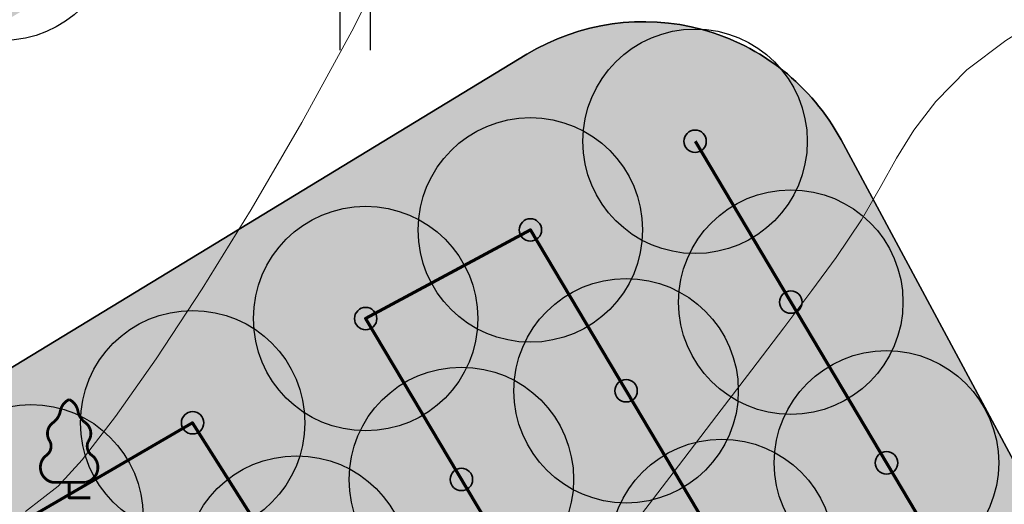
# Model space of a CAD drawing. Header units: millimetres. Extents: x -76021 to 1074922, y 19208 to 400534.
# Tile 39 of 108: x 164074 to 177236, y 192560 to 199033. Entities that reach past the tile are written whole.
import ezdxf

# ---------------------------------------------------------------- set-up
doc = ezdxf.new("R2010")
doc.units = ezdxf.units.MM
for name, color, linetype in [('(004) Точки рельефа', 7, 'Continuous'), ('(022) Возд. Линии', 7, 'Continuous'), ('(031) Горизонтали', 42, 'Continuous'), ('(036) Растительность', 7, 'Continuous'), ('(038) Деревья', 7, 'Continuous')]:
    doc.layers.add(name, color=color, linetype=linetype)
doc.layers.add('В3', color=5, linetype='производственный водопровод', lineweight=50)
doc.styles.get("Standard").update_dxf_attribs({"font": 'arial.ttf'})
doc.linetypes.add('производственный водопровод', pattern='A,5,-0.5,["В3",Standard,S=0.7,R=0,X=0,Y=-0.35],-2', length=7.5)

# ---------------------------------------------------------------- blocks, each defined once
blk = doc.blocks.new('I04010')
for p, q in [((-0.4122729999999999, 0.0071460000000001), (-0.4122729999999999, 1.207145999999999)), ((0.3877269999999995, 1.207145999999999), (0.3877269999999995, 0.0071460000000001))]:
    blk.add_line(p, q)
blk = doc.blocks.new('karagach-flat-81')
at = {"layer": '(038) Деревья', "const_width": 0.03750000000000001}
for points in [[(0, 1.3125, 0.2460341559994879), (-0.1171049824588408, 1.159285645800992, 0.4890786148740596)], [(0, 1.3125, -0.2460341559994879), (0.1171049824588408, 1.159285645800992, -0.4890786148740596)], [(-0.207997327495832, 1.009319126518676, 0.1815668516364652), (-0.1171049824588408, 1.159285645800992, 0.3030035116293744)], [(0.207997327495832, 1.009319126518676, -0.1815668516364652), (0.1171049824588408, 1.159285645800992, -0.3030035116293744)], [(-0.207997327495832, 1.009319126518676, 0.4308529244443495), (-0.2554195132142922, 0.7527973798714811, 0.5482763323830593)], [(0.207997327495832, 1.009319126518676, -0.4308529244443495), (0.2554195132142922, 0.7527973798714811, -0.5482763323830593)], [(-0.314697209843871, 0.5594194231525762, 0.3836029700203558), (-0.2554195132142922, 0.7527973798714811, 0.3529123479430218)], [(0.314697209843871, 0.5594194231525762, -0.3836029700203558), (0.2554195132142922, 0.7527973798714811, -0.3529123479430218)], [(-0.314697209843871, 0.5594194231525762, 0.6269492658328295), (-0.218374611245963, 0.2061839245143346, 0.7024651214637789)], [(0.314697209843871, 0.5594194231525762, -0.6269492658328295), (0.218374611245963, 0.2061839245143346, -0.7024651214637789)]]:
    blk.add_lwpolyline(points, format="xyb", dxfattribs=at)
for points in [[(0, 0.2061839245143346), (-0.218374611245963, 0.2061839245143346)], [(0, 0), (0, 0.2061839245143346)], [(0, 0.2061839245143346), (0.218374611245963, 0.2061839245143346)], [(0, 0), (0.28125, 0)]]:
    blk.add_lwpolyline(points, dxfattribs=at)
at = {"layer": '(038) Деревья'}
blk.add_lwpolyline([(0, 0), (0, 0.2061839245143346)], dxfattribs=at)
blk = doc.blocks.new('A$C05d28b1e')
at = {"layer": '(004) Точки рельефа', "color": 7, "linetype": 'ByBlock', "lineweight": -2}
blk.add_point((-110013, -12079), dxfattribs=at)
at = {"layer": '(031) Горизонтали', "color": 42, "linetype": 'Continuous', "lineweight": 0, "ltscale": 600}
for points in [[(-110598.4960594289, -12264.05209252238), (-110160.9887640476, -11924.7977528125), (-109839.4796234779, -11572.70215383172), (-109393.9494671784, -10994.22368234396), (-108850.8772660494, -10221.90069711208), (-108236.7419909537, -9288.27155688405), (-107578.0226127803, -8225.874620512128), (-106901.1981024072, -7067.248246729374), (-106232.7474307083, -5844.930794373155), (-105599.1495685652, -4591.460622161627), (-105026.8834868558, -3339.376088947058), (-104542.4281564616, -2121.215553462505), (-104172.2625482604, -969.5173745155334), (-103891.5941644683, 297.2602971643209), (-103708.0371962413, 1631.963846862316), (-103605.4223208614, 2991.29798412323)], [(-102418.8229601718, -12374.20774950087), (-101867.3525374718, -11650.29498192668), (-101355.1753565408, -10981.10062000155), (-100885.2701407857, -10367.57017232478), (-100460.6156135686, -9810.649147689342), (-100084.1904982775, -9311.283054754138), (-99758.97351828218, -8870.417402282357), (-99420.89804134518, -8366.1564437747), (-99169.24596769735, -7932.296617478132), (-98953.39881493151, -7542.021446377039), (-98722.73810060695, -7168.514453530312), (-98426.64534230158, -6784.959161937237), (-98014.50205761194, -6364.539094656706), (-97491.66751189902, -5971.119822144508), (-96712.46499726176, -5486.260910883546), (-95765.00310286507, -4945.530338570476), (-94737.39041788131, -4384.496082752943), (-93717.7355314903, -3838.726121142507), (-92794.14703285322, -3343.788431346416), (-92587.94204217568, -3229.856975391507)]]:
    blk.add_lwpolyline(points, dxfattribs=at)
at = {"layer": '(022) Возд. Линии', "xscale": 1000, "yscale": 1000, "zscale": 1000}
blk.add_blockref('karagach-flat-81', (-110013, -12079), dxfattribs=at)
at = {"layer": '(036) Растительность', "linetype": 'Continuous', "xscale": 500, "yscale": 500, "zscale": 500}
blk.add_blockref('I04010', (-106184.4429587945, -6103.171876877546), dxfattribs=at)
blk = doc.blocks.new('фонтан разбрызгиватель')
h = blk.add_hatch(color=256)
h.dxf.hatch_style = 1
h.set_gradient(color1=(0, 0, 255), color2=(0, 0, 255), tint=1)
h.paths.add_polyline_path([(150, 3.552713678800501e-15, 1), (-150, 0, 1)])
at = {"lineweight": 35}
blk.add_circle((0, 0), 150, dxfattribs=at)

msp = doc.modelspace()

# ---------------------------------------------------------------- block references
at = {"color": 5, "lineweight": 50}
msp.add_blockref('A$C05d28b1e', (274748.0189126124, 204725.4916361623), dxfattribs=at)

# ---------------------------------------------------------------- next in the draw order: hatches: boundary and pattern name
at = {"true_color": 0xbdffbd, "transparency": 33554687}
h = msp.add_hatch(color=254, dxfattribs=at)
h.dxf.hatch_style = 1
h.paths.add_polyline_path([(214820.8800540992, 216948.7253162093), (217126.1156239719, 218322.0207615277), (215603.6625730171, 220877.6346598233), (209171.3314113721, 217045.7091063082), (215496.6642266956, 206427.9048698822), (221928.9953883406, 210259.8304233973), (220406.5423373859, 212815.4443216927), (218101.3067675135, 211442.1488763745)], flags=16)
h.paths.add_polyline_path([(224023.6489053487, 225893.6638374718), (217321.8775845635, 221901.2249949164), (218844.3306355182, 219345.6110966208), (221149.5662053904, 220718.9065419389), (224429.9929188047, 215212.3301021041), (222124.7573489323, 213839.0346567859), (223647.210399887, 211283.4207584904), (230348.9817206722, 215275.8596010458)], flags=16)
h.paths.add_polyline_path([(198145.9180665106, 256389.507595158), (196714.6222119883, 258810.6963092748), (195945.5755586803, 258343.3554829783), (195452.2226863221, 259155.207035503), (180753.4366827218, 250222.9234517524), (181792.0743087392, 248513.7622885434), (184954.0224606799, 250435.2418966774), (185778.5186348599, 249078.4675946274)], flags=17)
h.paths.add_polyline_path([(112361.9479704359, 220188.4503307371), (111031.9257359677, 219380.2110810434), (111784.9358170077, 218141.0728544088), (110930.4036978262, 217621.7834914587), (111501.6587876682, 216681.7376184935), (112356.2343066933, 217201.0533550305), (113109.2443877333, 215961.9151283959), (114308.0171651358, 216690.3955891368)], flags=17)
h.paths.add_polyline_path([(105307.4471395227, 232868.8987692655), (103501.6980646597, 231771.5657776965), (104254.7081456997, 230532.427551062), (103400.2809094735, 230013.2019242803), (108385.7459097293, 221809.2211079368), (109240.2780289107, 222328.510470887), (109993.2881099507, 221089.3722442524), (111388.9133730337, 221937.4777016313)], flags=17)
h.paths.add_polyline_path([(156979.3206527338, 232925.0673546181), (156752.8632677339, 233297.7210673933), (159914.8114196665, 235219.2006755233), (158876.1737936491, 236928.3618387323), (144177.3877900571, 227996.0782549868), (144670.7406624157, 227184.2267024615), (143901.6940091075, 226716.8858761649), (144568.74273966, 225588.5022138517)], flags=17)
h.paths.add_polyline_path([(142502.740888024, 224367.1765615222), (141850.5488729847, 225470.4285141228), (141081.5022196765, 225003.087687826), (140588.1493473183, 225814.9392403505), (140331.7751728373, 225659.143596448), (141058.82151105, 224462.7307822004), (136016.7960795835, 221398.7497854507), (135886.9663763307, 221612.3949308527), (132969.5134724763, 219839.4922793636), (133454.8570661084, 219018.4821243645)], flags=17)
edge = h.paths.add_edge_path(flags=17)
edge.add_line((209900.1426716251, 266779.7772694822), (204300.5454405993, 276526.4190539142))
edge.add_line((204300.5454405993, 276526.4190539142), (202947.913577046, 275704.4401920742))
edge.add_line((202947.913577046, 275704.4401920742), (208270.9314103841, 266944.9892306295))
edge.add_line((208270.9314103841, 266944.9892306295), (204339.8607350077, 264556.1226907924))
edge.add_line((204339.8607350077, 264556.1226907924), (205066.9070732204, 263359.7098765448))
edge.add_line((205066.9070732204, 263359.7098765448), (200024.8816417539, 260295.7288797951))
edge.add_line((200024.8816417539, 260295.7288797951), (199297.8353035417, 261492.1416940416))
edge.add_line((199297.8353035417, 261492.1416940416), (199041.4611290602, 261336.3460501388))
edge.add_line((199041.4611290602, 261336.3460501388), (199534.8140014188, 260524.4944976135))
edge.add_line((199534.8140014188, 260524.4944976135), (198765.7673481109, 260057.1536713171))
edge.add_line((198765.7673481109, 260057.1536713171), (200211.9199181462, 257610.8332474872))
edge.add_line((200211.9199181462, 257610.8332474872), (208825.5364367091, 262702.8087484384))
edge.add_arc((207298.8793712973, 265285.3110629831), 2999.999999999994, 300.5896344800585, 389.8780372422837)
edge = h.paths.add_edge_path(flags=17)
edge.add_line((103051.5675112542, 200547.2891192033), (115708.5556294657, 208238.79553633))
edge.add_arc((114150.5991936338, 210802.5372830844), 3000.000000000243, 301.2865698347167, 389.0884551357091)
edge.add_line((116772.209793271, 212261.0152101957), (115281.051762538, 214941.3682182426))
edge.add_line((115281.051762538, 214941.3682182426), (114147.8820137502, 214252.7539651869))
edge.add_line((114147.8820137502, 214252.7539651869), (114900.8920947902, 213013.6157385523))
edge.add_line((114900.8920947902, 213013.6157385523), (114046.3165757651, 212494.3000020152))
edge.add_line((114046.3165757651, 212494.3000020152), (114409.7896270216, 211896.176067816))
edge.add_line((114409.7896270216, 211896.176067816), (101761.8205277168, 204210.1503833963))
edge.add_line((101761.8205277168, 204210.1503833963), (101398.4063783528, 204808.1773898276))
edge.add_line((101398.4063783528, 204808.1773898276), (100543.8077135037, 204288.847587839))
edge.add_line((100543.8077135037, 204288.847587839), (99790.79763168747, 205527.985815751))
edge.add_line((99790.79763168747, 205527.985815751), (97397.99005966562, 204073.9041161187))
edge.add_line((97397.99005966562, 204073.9041161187), (98929.8693286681, 201553.0744301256))
edge.add_arc((101493.6110754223, 203111.0308659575), 3000.000000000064, 211.2865698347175, 301.2865698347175)
h.paths.add_polyline_path([(97999.14992540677, 208476.2852043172), (98853.7485902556, 208995.6150063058), (98282.49350041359, 209935.660879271), (97427.85143572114, 209416.3047036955), (96674.8413539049, 210655.4429316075), (94282.07718811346, 209201.3876094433), (96359.35243577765, 205783.0652806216), (98752.16000567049, 207237.1469789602)], flags=17)
h.paths.add_polyline_path([(90752.37071206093, 222327.0793120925), (89897.62376441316, 221807.6594003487), (89144.61368259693, 223046.7976282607), (86751.95441519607, 221592.8060516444), (93243.43956422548, 210910.5487739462), (95636.20372788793, 212364.6040948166), (94883.19364762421, 213603.7423201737), (95737.83571231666, 214123.0984957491)], flags=17)
edge = h.paths.add_edge_path(flags=17)
edge.add_line((100492.1544576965, 234798.7562548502), (100855.6231213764, 234200.6395407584))
edge.add_line((100855.6231213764, 234200.6395407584), (101710.0503576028, 234719.8651675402))
edge.add_line((101710.0503576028, 234719.8651675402), (102463.0604386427, 233480.7269409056))
edge.add_line((102463.0604386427, 233480.7269409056), (104334.4125421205, 234617.9261401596))
edge.add_line((104334.4125421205, 234617.9261401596), (103714.5570330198, 235732.114941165))
edge.add_arc((101092.9464333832, 234273.6370140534), 2999.999999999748, 29.08845513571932, 121.286569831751)
edge.add_line((99534.98999768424, 236837.378760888), (85997.6410544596, 228610.8871751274))
edge.add_arc((87555.59749015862, 226047.1454282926), 2999.999999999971, 121.2865698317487, 211.2865698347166)
edge.add_line((84991.85574340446, 224489.1889924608), (85713.3167913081, 223301.9672161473))
edge.add_line((85713.3167913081, 223301.9672161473), (88105.97605657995, 224755.9587914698))
edge.add_line((88105.97605657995, 224755.9587914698), (87352.96597631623, 225995.0970168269))
edge.add_line((87352.96597631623, 225995.0970168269), (88207.712923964, 226514.5169285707))
edge.add_line((88207.712923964, 226514.5169285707), (87844.1853583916, 227112.7305704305))
edge.add_line((87844.1853583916, 227112.7305704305), (100492.1544576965, 234798.7562548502))
edge = h.paths.add_edge_path(flags=17)
edge.add_line((206429.5260647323, 217740.3337827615), (224718.2735818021, 228635.4691841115))
edge.add_line((224718.2735818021, 228635.4691841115), (228392.671244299, 222467.5668450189))
edge.add_line((228392.671244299, 222467.5668450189), (233629.6400466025, 225476.2868388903))
edge.add_line((233629.6400466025, 225476.2868388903), (230763.0187299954, 230465.9191189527))
edge.add_arc((228161.7554297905, 228971.4529122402), 2999.999999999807, 29.87803724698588, 120.0993965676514)
edge.add_line((226657.2505534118, 231566.9230193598), (203230.4818343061, 217987.2298150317))
edge.add_arc((204734.9867106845, 215391.759707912), 2999.999999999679, 120.0993965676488, 209.6273998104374)
edge.add_line((202127.2108544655, 213908.6868561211), (205080.5429171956, 208715.6661361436))
edge.add_line((205080.5429171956, 208715.6661361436), (210103.8834394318, 211572.4990714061))
edge.add_line((210103.8834394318, 211572.4990714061), (206429.5260647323, 217740.3337827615))
edge = h.paths.add_edge_path(flags=17)
edge.add_line((215489.0996818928, 196338.8022293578), (220126.3913766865, 198832.9888262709))
edge.add_arc((218705.3361244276, 201475.0717110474), 3000.000000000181, 298.2737704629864, 330.6005223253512)
edge.add_line((221318.9909833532, 200002.384276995), (224444.8141732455, 205549.945001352))
edge.add_arc((227058.4690321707, 204077.2575672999), 2999.999999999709, 120.9636571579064, 150.6005223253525, ccw=False)
edge.add_line((225514.9862276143, 206649.7390214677), (237068.7907628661, 213581.994489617))
edge.add_arc((235525.3079583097, 216154.4759437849), 2999.99999999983, 300.9636571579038, 389.8780372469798)
edge.add_line((238126.5712585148, 217648.9421504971), (236200.48088148, 221001.4891590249))
edge.add_line((236200.48088148, 221001.4891590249), (234625.9508510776, 223742.1113054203))
edge.add_line((234625.9508510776, 223742.1113054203), (229416.3894048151, 220749.137263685))
edge.add_line((229416.3894048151, 220749.137263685), (233090.787067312, 214581.2349245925))
edge.add_line((233090.787067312, 214581.2349245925), (214802.0395502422, 203686.0995232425))
edge.add_line((214802.0395502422, 203686.0995232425), (211127.6821755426, 209853.9342345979))
edge.add_line((211127.6821755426, 209853.9342345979), (206069.258151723, 206977.1488986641))
edge.add_line((206069.258151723, 206977.1488986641), (211460.2685734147, 197497.8122623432))
edge.add_arc((214068.0444296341, 198980.885114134), 2999.99999999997, 209.6273998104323, 298.2737704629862)
edge = h.paths.add_edge_path(flags=17)
edge.add_line((194192.9728349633, 196985.9511812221), (199241.3180521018, 187599.8654020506))
edge.add_line((199241.3180521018, 187599.8654020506), (206679.6983444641, 191600.6291342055))
edge.add_arc((205258.6430922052, 194242.7120189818), 3000.000000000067, 298.2737704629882, 389.6273998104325)
edge.add_line((207866.4189484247, 195725.7848707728), (202800.9094800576, 204632.7736779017))
edge.add_line((202800.9094800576, 204632.7736779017), (195139.3172180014, 200275.5358968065))
edge.add_arc((192052.2705328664, 199382.7002930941), 3213.566967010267, -6.30961949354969e-12, 16.13092597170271, ccw=False)
edge.add_arc((192052.2705328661, 199382.7002930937), 3213.566967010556, 311.77024430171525, 359.9999999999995, ccw=False)
edge = h.paths.add_edge_path(flags=17)
edge.add_line((190745.2686859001, 183030.2299659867), (197920.2766097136, 186889.3377759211))
edge.add_line((197920.2766097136, 186889.3377759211), (192871.9313925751, 196275.4235550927))
edge.add_arc((192052.2705328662, 199382.7002930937), 3213.566967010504, 223.1238736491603, 284.77729662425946, ccw=False)
edge.add_line((189706.7602736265, 197185.9767612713), (182063.1853497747, 192838.9856526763))
edge.add_line((182063.1853497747, 192838.9856526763), (186682.1305488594, 184251.2575985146))
edge.add_arc((189324.2134336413, 185672.3128507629), 2999.999999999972, 208.2737704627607, 298.2737704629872)
edge = h.paths.add_edge_path(flags=17)
edge.add_line((189911.5682307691, 201779.4494049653), (188415.0981299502, 204561.7465990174))
edge.add_line((188415.0981299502, 204561.7465990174), (188128.9854640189, 204387.8792151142))
edge.add_line((188128.9854640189, 204387.8792151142), (185951.4586267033, 207971.1735315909))
edge.add_line((185951.4586267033, 207971.1735315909), (179296.8900734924, 204113.7487009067))
edge.add_arc((180801.3949498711, 201518.2785937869), 2999.999999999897, 120.0993965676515, 208.273770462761)
edge.add_line((178159.3120650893, 200097.2233415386), (181352.4593855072, 194160.3958532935))
edge.add_line((181352.4593855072, 194160.3958532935), (188965.223847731, 198489.864689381))
edge.add_arc((192052.2705328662, 199382.7002930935), 3213.566967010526, 179.9999999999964, 196.1309259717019, ccw=False)
edge.add_arc((192052.2705328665, 199382.7002930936), 3213.566967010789, 131.7702443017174, 179.9999999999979, ccw=False)
edge = h.paths.add_edge_path(flags=17)
edge.add_line((202059.3730541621, 205936.6616060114), (198690.90197442, 211859.6461333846))
edge.add_arc((196083.1261182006, 210376.5732815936), 3000.000000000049, 29.62739981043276, 120.0993965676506)
edge.add_line((194578.6212418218, 212972.0433887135), (194085.6776655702, 212686.3009283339))
edge.add_line((194085.6776655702, 212686.3009283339), (196162.0429310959, 209269.4760573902))
edge.add_line((196162.0429310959, 209269.4760573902), (189698.7432330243, 205341.8029981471))
edge.add_line((189698.7432330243, 205341.8029981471), (191232.6096731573, 202489.9770310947))
edge.add_arc((192052.2705328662, 199382.7002930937), 3213.566967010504, 43.123873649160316, 104.77729662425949, ccw=False)
edge.add_line((194397.7807921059, 201579.4238249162), (202059.3730541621, 205936.6616060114))
edge = h.paths.add_edge_path(flags=17)
edge.add_line((164213.3013144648, 219576.7748846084), (163356.425273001, 220986.8328442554))
edge.add_line((163356.425273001, 220986.8328442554), (167159.3088611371, 223297.8015621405))
edge.add_line((167159.3088611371, 223297.8015621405), (163861.6343985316, 228724.3882553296))
edge.add_line((163861.6343985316, 228724.3882553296), (160699.6862465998, 226802.9086471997))
edge.add_line((160699.6862465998, 226802.9086471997), (159056.7495894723, 229506.492127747))
edge.add_line((159056.7495894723, 229506.492127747), (146556.0182203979, 222116.6323936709))
edge.add_arc((148266.2624116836, 219651.8677383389), 3000.000000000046, 124.7559020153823, 210.589634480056)
edge.add_line((145683.7600971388, 218125.2106729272), (151374.6735680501, 208498.4270661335))
edge.add_line((151374.6735680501, 208498.4270661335), (153745.9948775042, 209939.4518146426))
edge.add_line((153745.9948775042, 209939.4518146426), (152291.9022010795, 212332.2774431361))
edge.add_line((152291.9022010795, 212332.2774431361), (164213.3013144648, 219576.7748846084))
h.paths.add_polyline_path([(183974.4349599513, 211224.52386795), (183689.6048947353, 211693.2344878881), (183143.5248591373, 212591.8527985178), (182972.6087428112, 212487.9890359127), (183388.0637932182, 211804.3245706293), (176636.8771985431, 207701.7059478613), (176221.4221481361, 208385.3704131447), (172290.3514727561, 205996.5038733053), (172082.6239475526, 206338.3361059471), (160289.4119214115, 199171.7364864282), (158835.3192449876, 201564.5621149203), (156421.9761094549, 200098.0011849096), (158829.7007375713, 195944.3574203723)], flags=17)
edge = h.paths.add_edge_path(flags=17)
edge.add_line((138322.9200418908, 217249.6019040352), (127699.7112266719, 210969.6474955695))
edge.add_arc((129226.3682920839, 208387.1451810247), 3000.00000000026, 120.5896344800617, 209.0884551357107)
edge.add_line((126604.7576924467, 206928.6672539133), (137798.0282308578, 186808.7901254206))
edge.add_arc((140419.6388304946, 188267.268052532), 2999.999999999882, 209.0884551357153, 301.2865699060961)
edge.add_line((141977.5952695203, 185703.5263077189), (155410.6444996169, 193866.6361787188))
edge.add_line((155410.6444996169, 193866.6361787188), (153002.9198715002, 198020.2799432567))
edge.add_line((153002.9198715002, 198020.2799432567), (151998.6745921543, 197410.0116108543))
edge.add_line((151998.6745921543, 197410.0116108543), (146909.3502246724, 205784.9013105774))
edge.add_line((146909.3502246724, 205784.9013105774), (147956.0983411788, 206420.9981293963))
edge.add_line((147956.0983411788, 206420.9981293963), (142240.4236777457, 216089.667919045))
edge.add_arc((139657.9213632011, 214563.0108536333), 2999.99999999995, 30.58963448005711, 116.4233669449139)
edge = h.paths.add_edge_path(flags=17)
edge.add_line((196998.758207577, 251064.703188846), (187855.9475715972, 245659.8923677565))
edge.add_line((187855.9475715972, 245659.8923677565), (188900.8454395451, 243940.4294764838))
edge.add_line((188900.8454395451, 243940.4294764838), (185738.8972876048, 242018.9498683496))
edge.add_line((185738.8972876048, 242018.9498683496), (189036.5717502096, 236592.3631751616))
edge.add_line((189036.5717502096, 236592.3631751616), (192839.4553383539, 238903.3318930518))
edge.add_line((192839.4553383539, 238903.3318930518), (193696.3313798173, 237493.2739334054))
edge.add_line((193696.3313798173, 237493.2739334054), (204596.1777995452, 244108.0986252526))
edge.add_line((204596.1777995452, 244108.0986252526), (201107.9187848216, 250008.8586474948))
edge.add_arc((198525.4164702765, 248482.201582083), 3000.000000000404, 30.5896344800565, 120.5896610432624)
edge = h.paths.add_edge_path(flags=17)
edge.add_arc((212280.8176183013, 256613.7646137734), 2999.9999999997, 29.87803724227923, 120.5896344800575)
edge.add_line((210754.1605528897, 259196.2669283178), (205607.1004533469, 256153.5607813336))
edge.add_arc((207133.7575187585, 253571.058466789), 2999.99999999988, 120.589634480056, 210.5896344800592)
edge.add_line((204551.255204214, 252044.4014013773), (208039.514218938, 246143.6413791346))
edge.add_line((208039.514218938, 246143.6413791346), (209464.3959163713, 243798.8847494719))
edge.add_line((209464.3959163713, 243798.8847494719), (213908.4678224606, 246499.4962504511))
edge.add_line((213908.4678224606, 246499.4962504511), (215414.1784507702, 244021.7291597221))
edge.add_line((215414.1784507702, 244021.7291597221), (221098.7118912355, 247287.5819956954))
edge.add_line((221098.7118912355, 247287.5819956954), (214882.0809186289, 258108.2308202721))
edge = h.paths.add_edge_path(flags=17)
edge.add_line((225781.4275314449, 239136.8614991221), (223091.3334999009, 243819.2309285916))
edge.add_line((223091.3334999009, 243819.2309285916), (217492.0815616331, 240602.3736414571))
edge.add_line((217492.0815616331, 240602.3736414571), (218997.7921899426, 238124.606550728))
edge.add_line((218997.7921899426, 238124.606550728), (214553.9731655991, 235424.148723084))
edge.add_line((214553.9731655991, 235424.148723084), (217362.4902366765, 230802.5095836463))
edge.add_line((217362.4902366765, 230802.5095836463), (224684.6691074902, 235046.9251854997))
edge.add_arc((223180.1642311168, 237642.395292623), 3000.000000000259, 300.0993965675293, 389.8780372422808)
h.paths.add_polyline_path([(213901.1204328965, 228796.0723935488), (212589.7435156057, 230954.0478425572), (201822.0281873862, 224410.6307986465), (202029.7557125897, 224068.7985660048), (198098.6850372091, 221679.9320261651), (198514.1400876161, 220996.2675608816), (191762.9534929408, 216893.6489381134), (191347.4984425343, 217577.3134033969), (191176.5823262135, 217473.4496407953), (192007.9564239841, 216105.3571661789)], flags=17)
h.paths.add_polyline_path([(220749.6149157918, 219078.2306395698), (222796.7955859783, 215641.8006164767), (218501.2580571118, 213082.8247787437), (216454.0773869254, 216519.2548018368)], flags=16)
edge = h.paths.add_edge_path(flags=17)
edge.add_line((126035.6612326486, 228965.7470213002), (124411.9581276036, 227979.0412765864))
edge.add_line((124411.9581276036, 227979.0412765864), (123678.8894279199, 229185.3643676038))
edge.add_line((123678.8894279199, 229185.3643676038), (116457.6880194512, 225168.0008190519))
edge.add_line((116457.6880194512, 225168.0008190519), (121741.4954621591, 215670.3695277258))
edge.add_arc((124363.1060617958, 217128.8474548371), 2999.999999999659, 209.0884551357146, 300.5896344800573)
edge.add_line((125889.7631272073, 214546.3451402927), (132421.8561402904, 218407.8192981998))
edge.add_line((132421.8561402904, 218407.8192981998), (131358.6790659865, 220206.2960598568))
edge.add_line((131358.6790659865, 220206.2960598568), (126035.6612326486, 228965.7470213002))
edge = h.paths.add_edge_path(flags=17)
edge.add_line((181938.3257366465, 178293.3791251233), (154215.0541750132, 163382.3023797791))
edge.add_arc((152793.9989227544, 166024.3852645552), 2999.999999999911, 209.0884551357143, 298.2737704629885, ccw=False)
edge.add_line((150172.3883231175, 164565.9073374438), (147155.1258125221, 169989.4295125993))
edge.add_line((147155.1258125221, 169989.4295125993), (155925.2097841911, 174868.4813036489))
edge.add_line((155925.2097841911, 174868.4813036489), (159609.9109477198, 168683.2833438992))
edge.add_line((159609.9109477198, 168683.2833438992), (174558.3815481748, 177588.51925921))
edge.add_line((174558.3815481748, 177588.51925921), (170873.947718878, 183773.2684674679))
edge.add_line((170873.947718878, 183773.2684674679), (179811.7554582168, 188580.505479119))
edge.add_line((179811.7554582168, 188580.505479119), (183159.3533691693, 182356.5172621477))
edge.add_arc((180517.2704843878, 180935.4620098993), 2999.999999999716, -61.72622953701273, 28.27377046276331, ccw=False)
edge = h.paths.add_edge_path(flags=17)
edge.add_line((143726.8553784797, 182085.8729428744), (170853.2707813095, 198570.284303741))
edge.add_arc((172411.2272203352, 196006.542558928), 2999.999999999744, 28.273794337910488, 121.2865699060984, ccw=False)
edge.add_line((175053.309512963, 197427.598912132), (178864.3852900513, 190341.8940689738))
edge.add_line((178864.3852900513, 190341.8940689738), (169849.3746297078, 185493.1331456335))
edge.add_line((169849.3746297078, 185493.1331456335), (166164.9408004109, 191677.8823538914))
edge.add_line((166164.9408004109, 191677.8823538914), (151216.4701999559, 182772.6464385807))
edge.add_line((151216.4701999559, 182772.6464385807), (154901.1713634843, 176587.448478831))
edge.add_line((154901.1713634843, 176587.448478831), (146182.8071944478, 171737.1699123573))
edge.add_line((146182.8071944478, 171737.1699123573), (142663.2012178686, 178063.65327095))
edge.add_arc((145284.811817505, 179522.1311980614), 2999.999999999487, 121.28656990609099, 209.0884551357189, ccw=False)
h.paths.add_polyline_path([(165470.3161239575, 188936.0770072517), (160573.4033410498, 186018.8445522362), (162108.7888436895, 183441.5220349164), (164428.3791092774, 184823.3689872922), (167703.8681815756, 179325.0809503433), (165384.2779159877, 177943.2339979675), (166919.6634186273, 175365.9114806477), (171816.576201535, 178283.1439356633)], flags=16)
h.paths.add_polyline_path([(163666.0629044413, 176919.6436628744), (161346.4726388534, 175537.7967104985), (158070.9835665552, 181036.0847474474), (160390.5738321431, 182417.9316998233), (158855.1883295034, 184995.254217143), (153958.2755465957, 182078.0217621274), (160304.5356241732, 171425.0886905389), (165201.448407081, 174342.3211455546)], flags=16)
h.paths.add_polyline_path([(164011.6043034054, 183178.2857793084), (159716.066774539, 180619.3099415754), (161763.2474447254, 177182.8799184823), (166058.7849735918, 179741.8557562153)], flags=16)
edge = h.paths.add_edge_path()
edge.add_arc((140227.1149719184, 162323.7074873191), 3000.000000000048, 15.94914245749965, 119.0884551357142)
edge.add_line((138768.637044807, 164945.3180869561), (136829.4704326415, 163866.5035211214))
edge.add_line((136829.4704326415, 163866.5035211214), (119327.7353073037, 195325.8307167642))
edge.add_line((119327.7353073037, 195325.8307167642), (121949.345906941, 196784.308643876))
edge.add_arc((120490.8679798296, 199405.9192435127), 2999.999999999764, 299.0884551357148, 389.0884551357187)
edge.add_line((123112.4785794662, 200864.3971706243), (121394.1241307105, 203953.1351988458))
edge.add_arc((118772.5135310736, 202494.6572717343), 2999.999999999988, 29.08845513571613, 121.2865698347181)
edge.add_line((117214.5570952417, 205058.3990184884), (105296.4736441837, 197815.9164872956))
edge.add_arc((101661.2419605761, 203797.9805630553), 6999.999999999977, 219.1121955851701, 301.28656983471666, ccw=False)
edge.add_line((96229.85692333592, 199382.0937237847), (151545.0957390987, 115300.0917611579))
edge.add_line((151545.0957390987, 115300.0917611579), (188931.7371165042, 63929.74618648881))
edge.add_line((188931.7371165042, 63929.74618648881), (189915.2989301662, 64787.52197525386))
edge.add_line((189915.2989301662, 64787.52197525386), (169182.6885089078, 93274.73887317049))
edge.add_line((169182.6885089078, 93274.73887317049), (148747.3285322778, 143403.5520653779))
edge.add_line((148747.3285322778, 143403.5520653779), (143111.6329168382, 163148.0594906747))
edge = h.paths.add_edge_path(flags=17)
edge.add_line((175632.1568957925, 273670.0737452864), (178792.1255034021, 272898.9716775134))
edge.add_line((178792.1255034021, 272898.9716775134), (179563.227571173, 276058.9402851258))
edge.add_line((179563.227571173, 276058.9402851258), (182723.1961787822, 275287.8382173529))
edge.add_line((182723.1961787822, 275287.8382173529), (183494.2982465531, 278447.8068249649))
edge.add_line((183494.2982465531, 278447.8068249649), (186654.2668541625, 277676.704757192))
edge.add_line((186654.2668541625, 277676.704757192), (187425.3689219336, 280836.6733648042))
edge.add_line((187425.3689219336, 280836.6733648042), (190585.3375295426, 280065.5712970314))
edge.add_line((190585.3375295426, 280065.5712970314), (191356.4395973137, 283225.5399046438))
edge.add_line((191356.4395973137, 283225.5399046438), (198084.5022487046, 281583.7441570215))
edge.add_line((198084.5022487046, 281583.7441570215), (199027.0565388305, 282156.5235831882))
edge.add_line((199027.0565388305, 282156.5235831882), (200507.1151559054, 279720.9689256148))
edge.add_line((200507.1151559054, 279720.9689256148), (201958.5073806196, 280602.9633256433))
edge.add_line((201958.5073806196, 280602.9633256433), (196948.466709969, 289323.4247673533))
edge.add_arc((194347.2034096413, 287828.9585608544), 2999.999999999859, 29.87803724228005, 120.0548210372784)
edge.add_line((192844.7182375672, 290425.5983717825), (161940.6008860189, 272543.650370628))
edge.add_arc((163443.0860580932, 269947.0105596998), 3000.000000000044, 120.0548210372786, 211.2865699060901)
edge.add_line((160879.3443132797, 268389.0541206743), (163966.9089127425, 263308.2199874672))
edge.add_line((163966.9089127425, 263308.2199874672), (164992.405610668, 263931.4025630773))
edge.add_line((164992.405610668, 263931.4025630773), (166082.9751179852, 262136.7833417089))
edge.add_line((166082.9751179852, 262136.7833417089), (166128.2197974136, 262164.2780142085))
edge.add_line((166128.2197974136, 262164.2780142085), (167770.0155450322, 268892.3406656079))
edge.add_line((167770.0155450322, 268892.3406656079), (170929.9841526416, 268121.238597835))
edge.add_line((170929.9841526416, 268121.238597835), (171701.0862204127, 271281.2072054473))
edge.add_line((171701.0862204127, 271281.2072054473), (174861.0548280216, 270510.1051376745))
edge.add_line((174861.0548280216, 270510.1051376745), (175632.1568957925, 273670.0737452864))
edge = h.paths.add_edge_path(flags=17)
edge.add_line((123057.3584845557, 235990.6098385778), (124699.1542321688, 242718.6724899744))
edge.add_line((124699.1542321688, 242718.6724899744), (127859.1228397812, 241947.5704222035))
edge.add_line((127859.1228397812, 241947.5704222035), (128630.2249075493, 245107.539029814))
edge.add_line((128630.2249075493, 245107.539029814), (131790.1935151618, 244336.4369620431))
edge.add_line((131790.1935151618, 244336.4369620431), (132561.2955829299, 247496.4055696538))
edge.add_line((132561.2955829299, 247496.4055696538), (135721.2641905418, 246725.3035018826))
edge.add_line((135721.2641905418, 246725.3035018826), (136492.3662583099, 249885.2721094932))
edge.add_line((136492.3662583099, 249885.2721094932), (139652.3348659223, 249114.1700417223))
edge.add_line((139652.3348659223, 249114.1700417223), (140423.4369336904, 252274.1386493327))
edge.add_line((140423.4369336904, 252274.1386493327), (143583.4055413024, 251503.0365815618))
edge.add_line((143583.4055413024, 251503.0365815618), (144354.5076090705, 254663.0051891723))
edge.add_line((144354.5076090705, 254663.0051891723), (147514.4762166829, 253891.9031214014))
edge.add_line((147514.4762166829, 253891.9031214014), (148285.578284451, 257051.8717290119))
edge.add_line((148285.578284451, 257051.8717290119), (155013.640935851, 255410.0759813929))
edge.add_line((155013.640935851, 255410.0759813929), (155058.8856152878, 255437.5706538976))
edge.add_line((155058.8856152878, 255437.5706538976), (153968.3161079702, 257232.189875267))
edge.add_line((153968.3161079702, 257232.189875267), (154993.8128058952, 257855.372450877))
edge.add_line((154993.8128058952, 257855.372450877), (151722.0079826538, 263239.3885864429))
edge.add_arc((149158.2662378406, 261681.432147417), 2999.999999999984, 31.28656990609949, 120.0548210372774)
edge.add_line((147655.7810657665, 264278.0719583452), (127050.7391705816, 252355.4441887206))
edge.add_line((127050.7391705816, 252355.4441887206), (110148.557772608, 242575.3904364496))
edge.add_arc((111651.0429446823, 239978.7506255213), 3000.000000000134, 120.0548210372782, 209.0884551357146)
edge.add_line((109029.4323450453, 238520.2726984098), (115485.3694013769, 226915.7412188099))
edge.add_line((115485.3694013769, 226915.7412188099), (122639.4869877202, 230895.7840936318))
edge.add_line((122639.4869877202, 230895.7840936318), (121971.1597064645, 231995.5700101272))
edge.add_line((121971.1597064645, 231995.5700101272), (123594.8628115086, 232982.2757548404))
edge.add_line((123594.8628115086, 232982.2757548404), (122114.8041944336, 235417.8304124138))
edge.add_line((122114.8041944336, 235417.8304124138), (123057.3584845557, 235990.6098385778))
edge = h.paths.add_edge_path(flags=17)
edge.add_arc((192052.2705328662, 199382.7002930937), 1697.05393394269, -180, 0, ccw=False)
edge.add_arc((192052.2705328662, 199382.7002930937), 1697.05393394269, 0, 180, ccw=False)
edge = h.paths.add_edge_path()
edge.add_line((194002.3969308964, 100264.8472664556), (182386.0377944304, 90725.1955109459))
edge.add_arc((180482.1004887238, 93043.60503817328), 3000.000000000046, 216.046620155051, 309.3937167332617, ccw=False)
edge.add_line((178056.4851077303, 91278.2750340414), (174519.7920753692, 96137.79534869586))
edge.add_arc((176945.4074563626, 97903.1253528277), 2999.999999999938, 129.3937167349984, 216.0466201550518, ccw=False)
edge.add_line((175041.4701505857, 100221.5348799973), (186386.6477079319, 109538.4853751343))
edge.add_arc((188290.5850137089, 107220.0758479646), 3000.00000000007, 39.393716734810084, 129.3937167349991, ccw=False)
edge.add_line((190608.9945408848, 109124.013153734), (194416.8691523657, 104487.194099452))
edge.add_arc((192098.4596251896, 102583.2567936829), 3000.000000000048, -50.60628326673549, 39.393716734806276, ccw=False)
h.paths.add_polyline_path([(225909.0974369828, 121284.1127244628), (227170.7738567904, 119739.0249970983), (227174.8170141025, 119742.3442395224)], flags=17)
edge = h.paths.add_edge_path()
edge.add_line((164910.9418021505, 145006.0709647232), (257456.2081396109, 212136.7389124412))
edge.add_line((257456.2081396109, 212136.7389124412), (211777.9208457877, 293532.0085986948))
edge.add_line((211777.9208457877, 293532.0085986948), (209083.0761358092, 291938.9398554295))
edge.add_line((209083.0761358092, 291938.9398554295), (206029.7620049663, 297103.9444845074))
edge.add_line((206029.7620049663, 297103.9444845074), (208840.8149549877, 298765.7102158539))
edge.add_line((208840.8149549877, 298765.7102158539), (203746.1376435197, 307844.0417010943))
edge.add_line((203746.1376435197, 307844.0417010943), (75953.59151628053, 230203.0577881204))
edge.add_line((75953.59151628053, 230203.0577881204), (95229.83590038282, 200902.1770030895))
edge.add_line((95229.83590038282, 200902.1770030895), (78625.25142780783, 228226.3469354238))
edge.add_line((78625.25142780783, 228226.3469354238), (77404.85222082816, 230234.6112962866))
edge.add_line((77404.85222082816, 230234.6112962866), (82147.77445123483, 233116.8307100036))
edge.add_line((82147.77445123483, 233116.8307100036), (83368.17366180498, 231108.5663432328))
edge.add_line((83368.17366180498, 231108.5663432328), (103750.0970635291, 243494.4272742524))
edge.add_line((103750.0970635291, 243494.4272742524), (190841.4046745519, 293887.7847859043))
edge.add_arc((194347.2034097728, 287828.9585606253), 7000.000000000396, 29.878037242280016, 120.05482104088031, ccw=False)
edge.add_line((200416.8177772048, 291316.0463757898), (232723.4201852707, 235083.2732043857))
edge.add_line((232723.4201852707, 235083.2732043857), (241594.922325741, 219641.56375895))
edge.add_arc((235525.3079583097, 216154.4759437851), 6999.999999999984, -59.036342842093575, 29.878037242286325, ccw=False)
edge.add_line((239126.7678356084, 210152.0192173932), (228480.3824426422, 203764.2130942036))
edge.add_arc((230023.8652471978, 201191.7316400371), 2999.999999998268, 120.9636571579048, 150.6005223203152)
edge.add_line((227410.2103884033, 202664.4190743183), (225088.4205453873, 198543.8180811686))
edge.add_arc((217247.4559690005, 202961.8803840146), 8999.999999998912, 298.2737704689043, 330.60052232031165, ccw=False)
edge.add_line((221510.621726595, 195035.6317301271), (158759.5676499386, 161284.7166788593))
edge.add_arc((160180.6229024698, 158642.6337942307), 2999.999999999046, 118.2737704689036, 165.4416731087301)
edge.add_line((157276.9461439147, 159396.7301288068), (154192.3388690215, 147519.331920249))
edge.add_arc((157096.0156275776, 146765.2355856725), 3000.000000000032, 165.4416731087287, 202.1786080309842)
edge.add_line((154317.9808545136, 145632.7503541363), (170267.5081430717, 106507.8768567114))
edge.add_arc((173045.5429161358, 107640.3620882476), 3000.000000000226, 202.1786080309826, 309.3937167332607)
edge.add_line((174949.4802218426, 105321.95256102), (183848.0646334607, 112629.6980780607))
edge.add_arc((181944.127327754, 114948.107605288), 2999.99999999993, 309.3937167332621, 399.3937167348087)
edge.add_line((184262.5368549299, 116852.0449110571), (182358.599549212, 119170.4544381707))
edge.add_line((182358.599549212, 119170.4544381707), (184450.9795166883, 120888.7704782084))
edge.add_line((184450.9795166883, 120888.7704782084), (164910.9418021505, 145006.0709647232))
h.paths.add_polyline_path([(232804.5179377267, 119188.7985941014), (230271.7811197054, 122278.0383425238), (230269.7595410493, 122276.3787213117)], flags=17)
edge = h.paths.add_edge_path()
edge.add_line((214580.1755717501, 86091.88017936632), (201888.8513756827, 101756.1528732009))
edge.add_line((201888.8513756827, 101756.1528732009), (198859.3895325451, 99077.57186931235))
edge.add_line((198859.3895325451, 99077.57186931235), (184472.6515712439, 87262.8140406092))
edge.add_arc((186376.588876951, 84944.40451338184), 3000.000000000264, 129.3937167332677, 216.046620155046)
edge.add_line((183950.9734959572, 83179.07450925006), (191895.9370879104, 72262.46070618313))
edge.add_line((191895.9370879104, 72262.46070618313), (196266.3734382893, 76016.19928271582))
edge.add_line((196266.3734382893, 76016.19928271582), (199133.6223135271, 72677.89309691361))
edge.add_line((199133.6223135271, 72677.89309691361), (214580.1755717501, 86091.88017936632))

# ---------------------------------------------------------------- next in the draw order: linework, layer by layer
for points in [[(146182.8071944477, 171737.1699123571), (142663.2012178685, 178063.6532709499, -0.4030210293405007), (143726.8553784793, 182085.8729428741), (170853.2707813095, 198570.2843037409, -0.4296999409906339), (175053.3095129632, 197427.5989121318), (178864.3852900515, 190341.8940689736)], [(146182.8071944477, 171737.1699123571), (142663.2012178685, 178063.6532709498, -0.4030210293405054), (143726.8553784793, 182085.8729428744), (170853.270781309, 198570.2843037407, -0.4297000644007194), (175053.3101051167, 197427.5978111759), (178864.3852900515, 190341.8940689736)], [(178864.3852900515, 190341.8940689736), (175053.3101051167, 197427.5978111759, 0.429700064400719), (170853.270781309, 198570.2843037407), (143726.8553784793, 182085.8729428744, 0.4030210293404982), (142663.2012178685, 178063.6532709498), (146182.8071944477, 171737.1699123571)], [(146182.8071944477, 171737.1699123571), (142663.2012178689, 178063.6532709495, -0.4030210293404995), (143726.8553784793, 182085.8729428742), (170853.270781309, 198570.2843037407, -0.4297000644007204), (175053.3101051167, 197427.5978111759), (178864.3852900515, 190341.8940689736)], [(146182.8071944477, 171737.1699123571), (142663.2012178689, 178063.6532709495, -0.4030210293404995), (143726.8553784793, 182085.8729428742), (170853.270781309, 198570.2843037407, -0.4297000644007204), (175053.3101051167, 197427.5978111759), (178864.3852900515, 190341.8940689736)], [(146182.8071944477, 171737.1699123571), (142663.2012178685, 178063.6532709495, -0.4030210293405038), (143726.8553784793, 182085.8729428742), (170853.270781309, 198570.2843037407, -0.4297000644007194), (175053.3101051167, 197427.5978111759), (178864.3852900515, 190341.8940689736)], [(178864.3852900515, 190341.8940689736), (175053.3101051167, 197427.5978111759, 0.4297000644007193), (170853.270781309, 198570.2843037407), (143726.8553784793, 182085.8729428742, 0.4030210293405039), (142663.2012178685, 178063.6532709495), (146182.8071944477, 171737.1699123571)], [(178864.3852900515, 190341.8940689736), (175053.3101051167, 197427.5978111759, 0.4297000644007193), (170853.270781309, 198570.2843037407), (143726.8553784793, 182085.8729428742, 0.4030210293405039), (142663.2012178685, 178063.6532709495), (146182.8071944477, 171737.1699123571)], [(170853.270781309, 198570.2843037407, -0.4297000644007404), (175053.3101051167, 197427.597811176)]]:
    msp.add_lwpolyline(points, format="xyb")
msp.add_lwpolyline([(143726.8553784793, 182085.8729428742), (170853.2707813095, 198570.2843037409, -0.4296999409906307), (175053.3095129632, 197427.5989121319), (178864.3852900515, 190341.8940689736), (169849.3746297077, 185493.1331456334), (166164.9408004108, 191677.8823538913), (151216.4701999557, 182772.6464385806), (154901.1713634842, 176587.4484788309), (146182.8071944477, 171737.1699123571), (142663.2012178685, 178063.6532709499, -0.4030210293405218)], format="xyb", close=True)
at = {"lineweight": 30}
for points in [[(170853.2707813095, 198570.2843037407, -0.4297000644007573), (175053.3101051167, 197427.597811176)], [(170853.2707813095, 198570.2843037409, -0.4296999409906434), (175053.3095129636, 197427.598912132)]]:
    msp.add_lwpolyline(points, format="xyb", dxfattribs=at)
for points in [[(143726.8553784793, 182085.8729428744), (170853.270781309, 198570.2843037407)], [(175053.3101051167, 197427.5978111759), (178864.3852900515, 190341.8940689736)]]:
    msp.add_lwpolyline(points)
for points in [[(143726.8553784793, 182085.8729428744), (170853.270781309, 198570.2843037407)], [(143726.8553784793, 182085.8729428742), (170853.270781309, 198570.2843037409)], [(175053.3095129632, 197427.5989121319), (178864.3852900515, 190341.8940689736)], [(175053.3101051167, 197427.5978111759), (183159.3533691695, 182356.5172621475)]]:
    msp.add_lwpolyline(points, dxfattribs=at)
at = {"color": 6, "transparency": 33554687}
for centre in [(163848.3729080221, 200255.174065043), (173102.3553585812, 197408.3413122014), (170900.6196212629, 196224.1286019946), (174381.8432774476, 195260.5725477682), (168698.8838839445, 195039.9158917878), (172180.1075401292, 194076.3598375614), (166385.9860582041, 193649.1325507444), (175661.331196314, 193112.803783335), (169978.3718028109, 192892.1471273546), (164224.4553780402, 192393.0333831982), (173459.5954589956, 191928.5910731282), (167776.6360654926, 191707.9344171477)]:
    msp.add_circle(centre, 1500, dxfattribs=at)
at = {"layer": 'В3', "lineweight": 70, "ltscale": 1250}
msp.add_lwpolyline([(173102.3553585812, 197408.3413122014), (176940.8191151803, 190965.0350189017), (174739.083377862, 189780.8223086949), (170900.6196212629, 196224.1286019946), (168698.8838839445, 195039.9158917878), (172537.3476405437, 188596.6095984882), (170335.6119032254, 187412.3968882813), (166385.9860582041, 193649.1325507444), (149093.740616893, 183600.3392103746), (152932.2043734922, 177157.032917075), (150770.6736933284, 175900.9337495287), (146932.2099367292, 182344.2400428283), (144770.6792565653, 181088.1408752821), (148609.1430131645, 174644.8345819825), (146447.6123330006, 173388.7354144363), (142609.1485764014, 179832.0417077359)], dxfattribs=at)

# ---------------------------------------------------------------- next in the draw order: block references
at = {"transparency": 33554687, "xscale": -1, "rotation": 180}
for p in [(173102.3553585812, 197408.3413122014), (170900.6196212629, 196224.1286019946), (174381.8432774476, 195260.5725477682), (168698.8838839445, 195039.9158917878), (172180.1075401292, 194076.3598375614), (166385.9860582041, 193649.1325507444), (175661.331196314, 193112.803783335), (169978.3718028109, 192892.1471273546)]:
    msp.add_blockref('фонтан разбрызгиватель', p, dxfattribs=at)

doc.saveas('drawing.dxf')
